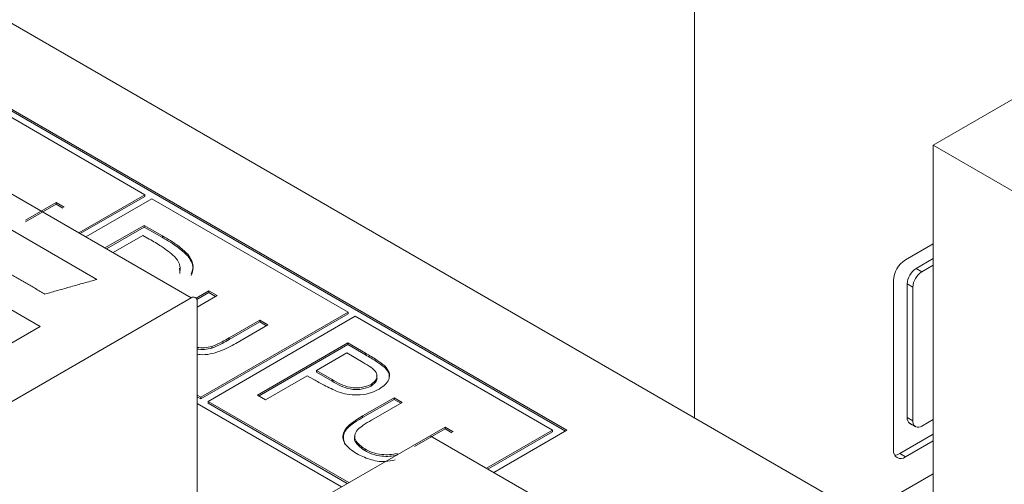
# Model space of a CAD drawing. Header units: inches. Extents: x 0.2 to 16.3, y 0.2 to 11.5.
# Tile 19 of 69: x 2.247 to 2.568, y 2.239 to 2.391. Entities that reach past the tile are written whole.
import ezdxf

# ---------------------------------------------------------------- set-up
doc = ezdxf.new("R2010")
doc.units = ezdxf.units.IN
doc.header["$MEASUREMENT"] = 0

msp = doc.modelspace()

# ---------------------------------------------------------------- linework, layer by layer
at = {"color": 7, "linetype": 'Continuous', "lineweight": 15}
for p, q in [((3.152996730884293, 1.865269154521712), (1.858991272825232, 2.612282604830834)), ((2.425471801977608, 2.257152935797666), (1.871949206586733, 2.576694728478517)), ((2.425000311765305, 2.256880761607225), (1.871949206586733, 2.576150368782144)), ((2.545014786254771, 2.350162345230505), (2.673073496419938, 2.42408906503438)), ((2.467103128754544, 2.261227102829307), (2.467103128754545, 2.395139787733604)), ((2.287685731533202, 2.333973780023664), (2.20634614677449, 2.380930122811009)), ((3.136497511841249, 2.008706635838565), (2.545014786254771, 2.350162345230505)), ((2.545014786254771, 2.350162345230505), (2.545014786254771, 2.216249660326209)), ((2.222993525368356, 2.346466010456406), (2.30289103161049, 2.300342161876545)), ((2.272082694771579, 2.306342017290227), (2.216776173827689, 2.338269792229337)), ((2.266159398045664, 2.321546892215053), (2.287685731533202, 2.333973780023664)), ((2.266630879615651, 2.321274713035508), (2.287685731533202, 2.333429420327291)), ((2.287685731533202, 2.333429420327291), (2.287685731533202, 2.333973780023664)), ((2.24880030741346, 2.325639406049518), (2.258786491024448, 2.331404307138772)), ((2.24880030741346, 2.325095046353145), (2.258786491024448, 2.330859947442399)), ((2.258786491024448, 2.331404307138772), (2.26143059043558, 2.329877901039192)), ((2.258786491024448, 2.330859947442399), (2.258786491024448, 2.331404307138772)), ((2.258786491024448, 2.330859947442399), (2.260959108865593, 2.329605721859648)), ((2.290042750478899, 2.33261310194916), (2.268516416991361, 2.320186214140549)), ((2.354048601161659, 2.295663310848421), (2.290042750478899, 2.33261310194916)), ((2.27471028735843, 2.316610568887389), (2.287493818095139, 2.323990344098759)), ((2.287493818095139, 2.323990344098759), (2.293443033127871, 2.320555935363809)), ((2.287493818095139, 2.323445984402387), (2.287493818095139, 2.323990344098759)), ((2.275181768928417, 2.316338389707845), (2.287493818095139, 2.323445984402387)), ((2.287116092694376, 2.320719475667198), (2.277354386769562, 2.31508416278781)), ((2.289187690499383, 2.319523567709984), (2.287116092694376, 2.320719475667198)), ((2.287493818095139, 2.323445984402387), (2.293443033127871, 2.320011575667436)), ((2.293443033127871, 2.320011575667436), (2.293443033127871, 2.320555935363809)), ((2.535972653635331, 2.312737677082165), (2.54501478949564, 2.317957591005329)), ((2.301729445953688, 2.314001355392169), (2.301729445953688, 2.314545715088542)), ((2.539480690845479, 2.309940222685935), (2.545014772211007, 2.313134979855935)), ((2.54501478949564, 2.310992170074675), (2.541336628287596, 2.308868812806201)), ((2.541336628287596, 2.308868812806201), (2.539480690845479, 2.309940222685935)), ((2.253504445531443, 2.291009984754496), (2.22928463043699, 2.304991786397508)), ((2.532060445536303, 2.250702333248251), (2.532060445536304, 2.305961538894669)), ((2.536546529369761, 2.261270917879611), (2.536546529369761, 2.304858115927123)), ((2.536546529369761, 2.304858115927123), (2.538402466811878, 2.30378670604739)), ((2.304484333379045, 2.300217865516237), (2.308646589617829, 2.302620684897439)), ((2.30468371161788, 2.299788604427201), (2.308646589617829, 2.302076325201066)), ((2.311290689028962, 2.301094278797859), (2.304746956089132, 2.297316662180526)), ((2.308646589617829, 2.302620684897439), (2.311290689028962, 2.301094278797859)), ((2.308646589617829, 2.302076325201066), (2.308646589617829, 2.302620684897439)), ((2.308646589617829, 2.302076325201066), (2.310819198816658, 2.300822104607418)), ((2.538402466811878, 2.30378670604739), (2.538402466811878, 2.260199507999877)), ((2.174832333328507, 2.226415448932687), (2.30289103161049, 2.300342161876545)), ((2.304746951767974, 2.29927041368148), (2.304746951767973, 2.232832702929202)), ((2.305980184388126, 2.267914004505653), (2.354048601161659, 2.295663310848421)), ((2.305980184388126, 2.267369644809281), (2.354048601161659, 2.295118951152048)), ((2.354048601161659, 2.295118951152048), (2.354048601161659, 2.295663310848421)), ((2.356405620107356, 2.294302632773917), (2.308337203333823, 2.26655332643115)), ((2.315280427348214, 2.287261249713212), (2.325266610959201, 2.293026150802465)), ((2.315280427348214, 2.286716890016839), (2.325266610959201, 2.292481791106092)), ((2.327910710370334, 2.291499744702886), (2.317428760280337, 2.285448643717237)), ((2.325266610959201, 2.293026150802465), (2.327910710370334, 2.291499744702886)), ((2.325266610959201, 2.292481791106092), (2.325266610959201, 2.293026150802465)), ((2.325266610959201, 2.292481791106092), (2.327439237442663, 2.291227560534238)), ((2.420757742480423, 2.257152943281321), (2.356405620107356, 2.294302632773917)), ((2.168726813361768, 2.242068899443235), (2.253504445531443, 2.291009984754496)), ((2.315280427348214, 2.286716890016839), (2.315280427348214, 2.287261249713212)), ((2.324511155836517, 2.268603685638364), (2.353973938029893, 2.285612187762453)), ((2.324982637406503, 2.26833150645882), (2.353973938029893, 2.28506782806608)), ((2.353973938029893, 2.285612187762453), (2.35975200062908, 2.282276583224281)), ((2.353973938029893, 2.28506782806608), (2.353973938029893, 2.285612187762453)), ((2.353973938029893, 2.28506782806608), (2.35975200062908, 2.281732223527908)), ((2.309596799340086, 2.283940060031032), (2.309596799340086, 2.284484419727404)), ((2.35359621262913, 2.282341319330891), (2.343775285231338, 2.276671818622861)), ((2.35898474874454, 2.279230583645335), (2.35359621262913, 2.282341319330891)), ((2.35975200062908, 2.281732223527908), (2.35975200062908, 2.282276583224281)), ((2.343775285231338, 2.276671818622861), (2.348868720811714, 2.273656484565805)), ((2.343775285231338, 2.276127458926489), (2.343775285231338, 2.276671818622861)), ((2.343775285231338, 2.276127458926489), (2.348868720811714, 2.273112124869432)), ((2.366019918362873, 2.277602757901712), (2.366019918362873, 2.278147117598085)), ((2.340753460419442, 2.274927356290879), (2.327155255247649, 2.267077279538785)), ((2.342860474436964, 2.273711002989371), (2.340753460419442, 2.274927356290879)), ((2.348868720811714, 2.273112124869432), (2.348868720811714, 2.273656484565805)), ((2.361546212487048, 2.271558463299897), (2.361546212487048, 2.272102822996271)), ((2.304746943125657, 2.268625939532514), (2.305980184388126, 2.267914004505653)), ((2.304746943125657, 2.268081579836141), (2.305980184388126, 2.267369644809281)), ((2.304746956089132, 2.265904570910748), (2.351903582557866, 2.23868162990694)), ((2.305980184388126, 2.267369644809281), (2.305980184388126, 2.267914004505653)), ((2.308337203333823, 2.26655332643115), (2.354260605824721, 2.240042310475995)), ((2.308337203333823, 2.266008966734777), (2.308337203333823, 2.26655332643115)), ((2.308337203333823, 2.266008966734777), (2.353789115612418, 2.239770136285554)), ((2.327155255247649, 2.267077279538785), (2.324511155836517, 2.268603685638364)), ((2.358795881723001, 2.261792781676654), (2.369083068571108, 2.267731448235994)), ((2.358795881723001, 2.261248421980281), (2.369083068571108, 2.267187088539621)), ((2.37172716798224, 2.266205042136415), (2.361740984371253, 2.260440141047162)), ((2.369083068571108, 2.267731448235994), (2.37172716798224, 2.266205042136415)), ((2.369083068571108, 2.267187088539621), (2.369083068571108, 2.267731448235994)), ((2.369083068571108, 2.267187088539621), (2.371255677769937, 2.265932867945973)), ((2.358795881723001, 2.261248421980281), (2.358795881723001, 2.261792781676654)), ((2.538402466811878, 2.260199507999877), (2.536546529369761, 2.261270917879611)), ((2.541336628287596, 2.25850511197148), (2.54501478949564, 2.260628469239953)), ((2.375716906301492, 2.252372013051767), (2.38570308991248, 2.258136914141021)), ((2.375716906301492, 2.251827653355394), (2.38570308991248, 2.257592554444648)), ((2.38570308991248, 2.258136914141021), (2.388347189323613, 2.256610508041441)), ((2.38570308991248, 2.257592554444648), (2.38570308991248, 2.258136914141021)), ((2.38570308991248, 2.257592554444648), (2.387875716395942, 2.256338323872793)), ((2.399231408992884, 2.24472605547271), (2.420757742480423, 2.257152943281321)), ((2.399702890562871, 2.244453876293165), (2.420757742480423, 2.256608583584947)), ((2.401588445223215, 2.24336536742), (2.425471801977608, 2.257152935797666)), ((2.420757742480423, 2.256608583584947), (2.420757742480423, 2.257152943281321)), ((2.252743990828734, 2.181438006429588), (2.380802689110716, 2.255364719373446)), ((2.380802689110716, 2.255364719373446), (2.460700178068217, 2.20924088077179)), ((2.534116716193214, 2.249514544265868), (2.545014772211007, 2.255805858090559)), ((2.54501478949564, 2.253663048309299), (2.535972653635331, 2.248443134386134)), ((2.359492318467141, 2.250481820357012), (2.359492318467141, 2.251026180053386)), ((2.370033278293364, 2.24914768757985), (2.370033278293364, 2.24959518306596)), ((2.535972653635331, 2.248443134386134), (2.534116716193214, 2.249514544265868)), ((2.54501478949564, 2.242947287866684), (2.521891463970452, 2.22959847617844))]:
    msp.add_line(p, q, dxfattribs=at)
for centre, radius, start, end in [((2.540554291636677, 2.305575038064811), 0.008502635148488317, 122.6053320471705, 177.3946312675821), ((2.542916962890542, 2.304568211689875), 0.00637702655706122, 122.6055079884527, 177.3943944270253), ((2.544772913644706, 2.303496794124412), 0.00637704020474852, 122.6055715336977, 177.3943308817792), ((2.303615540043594, 2.299453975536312), 0.001146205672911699, 350.7845482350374, 129.2047000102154), ((2.538624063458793, 2.261066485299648), 0.002087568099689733, 174.3800986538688, 234.3013474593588), ((2.540191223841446, 2.259909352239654), 0.001812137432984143, 170.7862565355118, 309.2032839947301), ((2.534445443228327, 2.250315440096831), 0.002416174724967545, 170.7857720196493, 309.2035858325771), ((2.532257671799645, 2.252465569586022), 0.00348777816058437, 272.9767262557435, 302.2095161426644)]:
    msp.add_arc(centre, radius, start, end, dxfattribs=at)
for points in [[(2.737285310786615, 3.431570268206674), (0.891265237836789, 2.365885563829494)], [(2.255101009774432, 2.301574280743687), (2.24294471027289, 2.308591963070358)], [(2.299181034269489, 2.308255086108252), (2.299057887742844, 2.309998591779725)], [(2.272082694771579, 2.306342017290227), (2.255101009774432, 2.301574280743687)], [(2.53740609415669, 2.259371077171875), (2.539262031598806, 2.258299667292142)]]:
    msp.add_open_spline(points, degree=1, dxfattribs=at)
for points, knots in [([(2.293443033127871, 2.320555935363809), (2.295211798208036, 2.31953260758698), (2.298367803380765, 2.317706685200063), (2.3007029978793, 2.315510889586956), (2.301729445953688, 2.314545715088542)], [0, 0, 0, 0, 0.560444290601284, 1, 1, 1, 1]), ([(2.297415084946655, 2.313819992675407), (2.296033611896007, 2.31495840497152), (2.293564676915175, 2.316992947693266), (2.290526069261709, 2.318749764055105), (2.289187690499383, 2.319523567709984)], [0, 0, 0, 0, 0.5595420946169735, 1, 1, 1, 1]), ([(2.293443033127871, 2.320011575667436), (2.295211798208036, 2.318988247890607), (2.298367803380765, 2.31716232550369), (2.3007029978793, 2.314966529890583), (2.301729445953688, 2.314001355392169)], [0, 0, 0, 0, 0.560444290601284, 1, 1, 1, 1]), ([(2.301729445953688, 2.314545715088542), (2.302590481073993, 2.313251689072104), (2.303993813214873, 2.311142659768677), (2.303177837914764, 2.308961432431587), (2.302862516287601, 2.308118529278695)], [0, 0, 0, 0, 0.6135647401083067, 1, 1, 1, 1]), ([(2.301729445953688, 2.314001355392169), (2.302590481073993, 2.312707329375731), (2.303993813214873, 2.310598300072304), (2.303177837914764, 2.308417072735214), (2.302862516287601, 2.307574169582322)], [0, 0, 0, 0, 0.6135647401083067, 1, 1, 1, 1]), ([(2.299181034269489, 2.308799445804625), (2.299231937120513, 2.309661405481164), (2.299335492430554, 2.311414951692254), (2.298062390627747, 2.313009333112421), (2.297415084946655, 2.313819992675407)], [0, 0, 0, 0, 0.4915523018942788, 1, 1, 1, 1]), ([(2.317428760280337, 2.285448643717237), (2.315807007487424, 2.284566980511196), (2.312582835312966, 2.282814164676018), (2.307604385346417, 2.281508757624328), (2.305093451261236, 2.281919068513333), (2.304746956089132, 2.281975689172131)], [0, 0, 0, 0, 0.4659277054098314, 0.9263009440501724, 1, 1, 1, 1]), ([(2.309596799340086, 2.284484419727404), (2.310730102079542, 2.284952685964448), (2.312756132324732, 2.285789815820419), (2.314508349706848, 2.286811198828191), (2.315280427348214, 2.287261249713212)], [0, 0, 0, 0, 0.5593710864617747, 1, 1, 1, 1]), ([(2.309596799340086, 2.283940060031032), (2.310730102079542, 2.284408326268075), (2.312756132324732, 2.285245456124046), (2.314508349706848, 2.286266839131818), (2.315280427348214, 2.286716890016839)], [0, 0, 0, 0, 0.5593710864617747, 1, 1, 1, 1]), ([(2.304746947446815, 2.284119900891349), (2.305559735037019, 2.284070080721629), (2.307225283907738, 2.283967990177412), (2.30879374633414, 2.284309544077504), (2.309596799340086, 2.284484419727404)], [0, 0, 0, 0, 0.4879998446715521, 1, 1, 1, 1]), ([(2.304746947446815, 2.283575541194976), (2.305559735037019, 2.283525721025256), (2.307225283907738, 2.283423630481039), (2.30879374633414, 2.283765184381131), (2.309596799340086, 2.283940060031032)], [0, 0, 0, 0, 0.4879998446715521, 1, 1, 1, 1]), ([(2.35975200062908, 2.282276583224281), (2.36101557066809, 2.281551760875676), (2.363270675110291, 2.280258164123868), (2.365180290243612, 2.278791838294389), (2.366019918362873, 2.278147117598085)], [0, 0, 0, 0, 0.5603155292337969, 0.9999999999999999, 0.9999999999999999, 0.9999999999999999, 0.9999999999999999]), ([(2.35975200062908, 2.281732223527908), (2.36101557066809, 2.281007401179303), (2.363270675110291, 2.279713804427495), (2.365180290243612, 2.278247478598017), (2.366019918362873, 2.277602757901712)], [0, 0, 0, 0, 0.5603155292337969, 0.9999999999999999, 0.9999999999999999, 0.9999999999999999, 0.9999999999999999]), ([(2.361546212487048, 2.272102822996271), (2.362258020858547, 2.272667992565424), (2.363329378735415, 2.273518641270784), (2.36357219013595, 2.274911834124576), (2.362983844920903, 2.276974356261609), (2.36076093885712, 2.278228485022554), (2.358984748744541, 2.279230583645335)], [0, 0, 0, 0, 0.2489695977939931, 0.3747294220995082, 0.5003840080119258, 1, 1, 1, 1]), ([(2.366019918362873, 2.278147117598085), (2.366592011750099, 2.277443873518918), (2.367736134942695, 2.276037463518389), (2.367593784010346, 2.273818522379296), (2.36630617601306, 2.271948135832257), (2.364903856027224, 2.271038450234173), (2.364202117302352, 2.270583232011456)], [0, 0, 0, 0, 0.2797058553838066, 0.5593806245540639, 0.7795084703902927, 1, 1, 1, 1]), ([(2.366019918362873, 2.277602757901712), (2.366635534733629, 2.276898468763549), (2.367678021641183, 2.275705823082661), (2.367452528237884, 2.274388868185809), (2.36736019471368, 2.273849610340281)], [0, 0, 0, 0, 0.5905267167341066, 1, 1, 1, 1]), ([(2.350845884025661, 2.269659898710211), (2.349276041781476, 2.270363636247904), (2.346471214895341, 2.271620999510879), (2.343964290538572, 2.273072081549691), (2.342860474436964, 2.273711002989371)], [0, 0, 0, 0, 0.5596930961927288, 0.9999999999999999, 0.9999999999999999, 0.9999999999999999, 0.9999999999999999]), ([(2.348868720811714, 2.273656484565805), (2.350657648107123, 2.272616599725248), (2.352896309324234, 2.27131528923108), (2.356545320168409, 2.270910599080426), (2.359032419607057, 2.27103749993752), (2.360542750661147, 2.271677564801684), (2.361546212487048, 2.272102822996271)], [0, 0, 0, 0, 0.4997200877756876, 0.6253490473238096, 0.7510824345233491, 0.9999999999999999, 0.9999999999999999, 0.9999999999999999, 0.9999999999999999]), ([(2.348868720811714, 2.273112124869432), (2.350657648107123, 2.272072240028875), (2.352896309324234, 2.270770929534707), (2.356545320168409, 2.270366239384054), (2.359032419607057, 2.270493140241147), (2.360542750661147, 2.271133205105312), (2.361546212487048, 2.271558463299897)], [0, 0, 0, 0, 0.4997200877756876, 0.6253490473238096, 0.7510824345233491, 0.9999999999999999, 0.9999999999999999, 0.9999999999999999, 0.9999999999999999]), ([(2.361546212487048, 2.271558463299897), (2.3622457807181, 2.2721219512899), (2.363298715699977, 2.272970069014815), (2.363584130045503, 2.274187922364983), (2.363413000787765, 2.274684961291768), (2.363358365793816, 2.274843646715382)], [0, 0, 0, 0, 0.5740463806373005, 0.8640093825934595, 1, 1, 1, 1]), ([(2.364202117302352, 2.270583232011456), (2.36316040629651, 2.270062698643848), (2.36108023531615, 2.269023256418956), (2.357239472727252, 2.268511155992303), (2.353706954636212, 2.26878894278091), (2.351800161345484, 2.26936940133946), (2.350845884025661, 2.269659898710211)], [0, 0, 0, 0, 0.2800989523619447, 0.5593237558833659, 0.7794583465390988, 1, 1, 1, 1]), ([(2.356824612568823, 2.249513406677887), (2.355315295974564, 2.250534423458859), (2.35230823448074, 2.252568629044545), (2.352036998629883, 2.25769840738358), (2.356229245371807, 2.260237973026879), (2.358795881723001, 2.261792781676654)], [0, 0, 0, 0, 0.2809696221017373, 0.5597850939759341, 1, 1, 1, 1]), ([(2.352995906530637, 2.252527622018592), (2.352675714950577, 2.253775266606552), (2.351810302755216, 2.257147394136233), (2.356095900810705, 2.259663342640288), (2.358795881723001, 2.261248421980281)], [0, 0, 0, 0, 0.3699873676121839, 1, 1, 1, 1]), ([(2.361740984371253, 2.260440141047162), (2.360790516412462, 2.259894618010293), (2.359094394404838, 2.258921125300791), (2.357726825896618, 2.257789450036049), (2.357125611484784, 2.257291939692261)], [0, 0, 0, 0, 0.5603771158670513, 1, 1, 1, 1]), ([(2.357125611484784, 2.257291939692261), (2.356729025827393, 2.25668761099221), (2.35593541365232, 2.255478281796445), (2.356584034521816, 2.253116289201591), (2.358389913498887, 2.251818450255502), (2.359492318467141, 2.251026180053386)], [0, 0, 0, 0, 0.2801167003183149, 0.5605447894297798, 1, 1, 1, 1]), ([(2.356342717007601, 2.255146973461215), (2.356300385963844, 2.255066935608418), (2.355934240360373, 2.254374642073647), (2.356686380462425, 2.252561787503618), (2.358428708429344, 2.251270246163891), (2.359492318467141, 2.250481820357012)], [0, 0, 0, 0, 0.04845635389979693, 0.419126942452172, 1, 1, 1, 1]), ([(2.359492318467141, 2.251026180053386), (2.360303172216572, 2.250609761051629), (2.361923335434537, 2.249777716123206), (2.364807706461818, 2.249177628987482), (2.367628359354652, 2.249088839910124), (2.36923181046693, 2.249426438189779), (2.370033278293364, 2.24959518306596)], [0, 0, 0, 0, 0.2802701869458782, 0.5600065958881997, 0.7800740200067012, 1, 1, 1, 1]), ([(2.359492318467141, 2.250481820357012), (2.360303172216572, 2.250065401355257), (2.361923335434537, 2.249233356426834), (2.364807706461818, 2.248633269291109), (2.367628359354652, 2.248544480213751), (2.36923181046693, 2.248882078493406), (2.370033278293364, 2.249050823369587)], [0, 0, 0, 0, 0.2802701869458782, 0.5600065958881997, 0.7800740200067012, 1, 1, 1, 1]), ([(2.369437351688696, 2.247494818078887), (2.368379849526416, 2.247249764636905), (2.365652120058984, 2.246617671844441), (2.360825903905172, 2.247509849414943), (2.358160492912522, 2.2488444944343), (2.356824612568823, 2.249513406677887)], [0, 0, 0, 0, 0.2400177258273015, 0.619103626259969, 1, 1, 1, 1])]:
    msp.add_open_spline(points, degree=3, knots=knots, dxfattribs=at)

doc.saveas('drawing.dxf')
